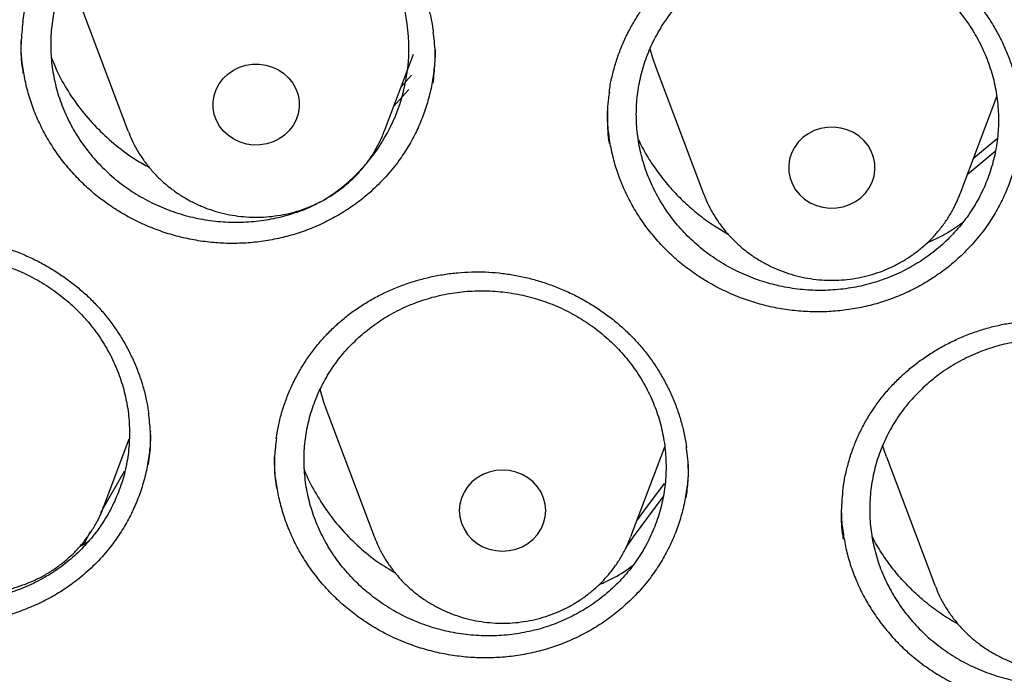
# Model space of a CAD drawing. Header units: millimetres. Extents: x 8 to 1233, y 12 to 1462.
# Tile 37 of 127: x 430 to 439, y 1288 to 1294. Entities that reach past the tile are written whole.
import ezdxf

# ---------------------------------------------------------------- set-up
doc = ezdxf.new("R2010")
doc.units = ezdxf.units.MM

msp = doc.modelspace()

# ---------------------------------------------------------------- linework, layer by layer
at = {"color": 7, "linetype": 'Continuous', "lineweight": 30}
for p, q in [((430.7477, 1294.3702), (431.1947, 1293.1819)), ((433.5709, 1293.1819), (433.8381, 1293.8923)), ((436.0778, 1293.7861), (436.5248, 1292.5978)), ((433.7234, 1293.5873), (433.8202, 1293.6969)), ((433.795, 1293.5647), (433.6548, 1293.405)), ((438.901, 1292.5978), (439.2401, 1293.4993)), ((439.2241, 1292.9893), (438.9672, 1292.7738)), ((436.5248, 1292.5978), (436.527, 1292.5921)), ((433.0282, 1290.6085), (433.4753, 1289.4203)), ((431.403, 1290.4001), (431.4029, 1290.3937)), ((430.9714, 1289.6989), (431.2077, 1290.327)), ((435.8514, 1289.4203), (436.1649, 1290.2534)), ((438.2197, 1290.1588), (438.6668, 1288.9706)), ((437.8014, 1289.701), (437.8012, 1289.678)), ((430.7886, 1289.3572), (430.8482, 1289.4678)), ((433.4753, 1289.4203), (433.4796, 1289.4091)), ((438.6693, 1288.964), (438.6668, 1288.9706))]:
    msp.add_line(p, q, dxfattribs=at)
at = {"color": 7, "linetype": 'Continuous', "lineweight": 30, "flags": 128}
for points in [[(436.0285, 1293.9411), (436.0559, 1293.848), (436.0778, 1293.7861)], [(432.0764, 1293.6646), (432.1204, 1293.7067), (432.1708, 1293.7417), (432.2265, 1293.7689), (432.286, 1293.7876), (432.3479, 1293.7973), (432.4107, 1293.7978), (432.4728, 1293.7891), (432.5326, 1293.7714), (432.5888, 1293.7451), (432.6399, 1293.7109), (432.6847, 1293.6696), (432.722, 1293.6223), (432.751, 1293.5701), (432.7709, 1293.5142), (432.7813, 1293.4561), (432.7818, 1293.3972), (432.7725, 1293.339), (432.7537, 1293.2828), (432.7256, 1293.2301), (432.6892, 1293.1822), (432.6452, 1293.1402), (432.5947, 1293.1052), (432.5391, 1293.078), (432.4795, 1293.0593), (432.4176, 1293.0496), (432.3549, 1293.0491), (432.2928, 1293.0578), (432.2329, 1293.0755), (432.1768, 1293.1017), (432.1257, 1293.1359), (432.0809, 1293.1772), (432.0436, 1293.2246), (432.0146, 1293.2768), (431.9947, 1293.3326), (431.9843, 1293.3907), (431.9838, 1293.4496), (431.993, 1293.5078), (432.0119, 1293.564), (432.0399, 1293.6167), (432.0764, 1293.6646)], [(437.9805, 1292.5604), (438.0237, 1292.6031), (438.0593, 1292.6517), (438.0863, 1292.7048), (438.1041, 1292.7613), (438.1123, 1292.8197), (438.1107, 1292.8785), (438.0993, 1292.9364), (438.0783, 1292.992), (438.0484, 1293.0437), (438.0101, 1293.0904), (437.9646, 1293.131), (437.9129, 1293.1643), (437.8562, 1293.1897), (437.7961, 1293.2064), (437.7338, 1293.2141), (437.6711, 1293.2125), (437.6094, 1293.2018), (437.5502, 1293.1821), (437.495, 1293.154), (437.4452, 1293.1182), (437.402, 1293.0755), (437.3665, 1293.027), (437.3395, 1292.9738), (437.3216, 1292.9173), (437.3134, 1292.859), (437.3151, 1292.8001), (437.3265, 1292.7422), (437.3475, 1292.6867), (437.3774, 1292.6349), (437.4156, 1292.5882), (437.4612, 1292.5477), (437.5129, 1292.5143), (437.5695, 1292.489), (437.6297, 1292.4722), (437.692, 1292.4645), (437.7547, 1292.4661), (437.8164, 1292.4768), (437.8756, 1292.4965), (437.9307, 1292.5246), (437.9805, 1292.5604)], [(439.0246, 1292.9264), (439.0428, 1292.9418), (439.2426, 1293.1083)], [(432.9733, 1290.7862), (433.0064, 1290.6705), (433.0282, 1290.6085)], [(438.2197, 1290.1588), (438.1979, 1290.2208), (438.1832, 1290.2681)], [(430.9449, 1289.6443), (431.1497, 1290.006), (431.162, 1290.0271)], [(434.987, 1289.4412), (435.0198, 1289.4914), (435.0438, 1289.5458), (435.0584, 1289.6031), (435.0634, 1289.6618), (435.0584, 1289.7205), (435.0438, 1289.7778), (435.0198, 1289.8322), (434.987, 1289.8824), (434.9462, 1289.9271), (434.8985, 1289.9654), (434.845, 1289.9962), (434.787, 1290.0187), (434.7259, 1290.0324), (434.6634, 1290.0371), (434.6008, 1290.0324), (434.5398, 1290.0187), (434.4818, 1289.9962), (434.4282, 1289.9654), (434.3805, 1289.9271), (434.3398, 1289.8824), (434.307, 1289.8322), (434.2829, 1289.7778), (434.2683, 1289.7205), (434.2634, 1289.6618), (434.2683, 1289.6031), (434.2829, 1289.5458), (434.307, 1289.4914), (434.3398, 1289.4412), (434.3805, 1289.3964), (434.4282, 1289.3582), (434.4818, 1289.3274), (434.5398, 1289.3049), (434.6008, 1289.2911), (434.6634, 1289.2865), (434.7259, 1289.2911), (434.787, 1289.3049), (434.845, 1289.3274), (434.8985, 1289.3582), (434.9462, 1289.3964), (434.987, 1289.4412)], [(435.9065, 1289.5668), (435.9719, 1289.6566), (436.1634, 1289.9133)], [(436.147, 1289.7879), (435.8746, 1289.4187), (435.8046, 1289.3206)]]:
    msp.add_lwpolyline(points, dxfattribs=at)
at = {"color": 7, "linetype": 'Continuous', "lineweight": 30}
msp.add_arc((432.1466, 1293.9465), 1.6496, 301.32438, 134.6589, dxfattribs=at)
for points, knots in [([(419.8279, 1282.1751), (419.8463, 1282.3054), (419.8881, 1282.6005), (419.9633, 1283.0592), (420.0517, 1283.5511), (420.1489, 1284.0416), (420.2545, 1284.5305), (420.3686, 1285.0178), (420.4911, 1285.5033), (420.622, 1285.9868), (420.7613, 1286.4683), (420.9089, 1286.9476), (421.0647, 1287.4246), (421.2288, 1287.8991), (421.4011, 1288.3711), (421.5816, 1288.8404), (421.7701, 1289.3069), (421.9667, 1289.7704), (422.1713, 1290.2309), (422.3839, 1290.6882), (422.6043, 1291.1423), (422.8326, 1291.5929), (423.0686, 1292.0399), (423.3124, 1292.4833), (423.5638, 1292.9229), (423.8228, 1293.3587), (424.0893, 1293.7904), (424.3632, 1294.2181), (424.6445, 1294.6414), (424.9331, 1295.0605), (425.2289, 1295.4751), (425.5319, 1295.8851), (425.8419, 1296.2905), (426.1589, 1296.6911), (426.4828, 1297.0868), (426.8135, 1297.4775), (427.1509, 1297.8632), (427.495, 1298.2436), (427.8456, 1298.6188), (428.2026, 1298.9885), (428.566, 1299.3528), (428.9357, 1299.7115), (429.3115, 1300.0645), (429.6934, 1300.4118), (430.0812, 1300.7531), (430.4749, 1301.0886), (430.8744, 1301.4179), (431.2795, 1301.7412), (431.6902, 1302.0583), (432.1062, 1302.369), (432.5277, 1302.6734), (432.9543, 1302.9713), (433.386, 1303.2627), (433.8227, 1303.5474), (434.2643, 1303.8255), (434.7107, 1304.0968), (435.1617, 1304.3613), (435.6172, 1304.6188), (436.0771, 1304.8694), (436.5413, 1305.113), (437.0096, 1305.3495), (437.482, 1305.5787), (437.9583, 1305.8008), (438.4383, 1306.0156), (438.922, 1306.2231), (439.4093, 1306.4231), (439.8999, 1306.6157), (440.3938, 1306.8008), (440.8909, 1306.9784), (441.391, 1307.1483), (441.8939, 1307.3107), (442.3996, 1307.4653), (442.9079, 1307.6122), (443.4186, 1307.7514), (443.9318, 1307.8828), (444.4471, 1308.0063), (444.9645, 1308.122), (445.4838, 1308.2297), (446.0049, 1308.3296), (446.5277, 1308.4215), (447.052, 1308.5054), (447.5777, 1308.5813), (448.1046, 1308.6493), (448.6327, 1308.7091), (449.1617, 1308.761), (449.6915, 1308.8047), (450.222, 1308.8404), (450.7531, 1308.868), (451.2846, 1308.8875), (451.8163, 1308.8989), (452.3482, 1308.9023), (452.8801, 1308.8975), (453.4118, 1308.8846), (453.9432, 1308.8636), (454.4742, 1308.8345), (455.0046, 1308.7974), (455.5343, 1308.7522), (456.0631, 1308.6989), (456.5909, 1308.6375), (457.1177, 1308.5682), (457.6431, 1308.4908), (458.1671, 1308.4054), (458.6896, 1308.3121), (459.2104, 1308.2108), (459.7294, 1308.1016), (460.2464, 1307.9845), (460.7614, 1307.8595), (461.274, 1307.7267), (461.7844, 1307.5862), (462.2922, 1307.4378), (462.7974, 1307.2818), (463.2998, 1307.1181), (463.7993, 1306.9467), (464.2958, 1306.7678), (464.7891, 1306.5813), (465.2792, 1306.3874), (465.7658, 1306.186), (466.2488, 1305.9772), (466.7282, 1305.7611), (467.2038, 1305.5377), (467.6754, 1305.3071), (468.143, 1305.0694), (468.6064, 1304.8246), (469.0655, 1304.5727), (469.5202, 1304.3139), (469.9703, 1304.0482), (470.4158, 1303.7756), (470.8565, 1303.4964), (471.2924, 1303.2104), (471.7232, 1302.9179), (472.1488, 1302.6188), (472.5693, 1302.3133), (472.9844, 1302.0014), (473.394, 1301.6832), (473.7981, 1301.3588), (474.1965, 1301.0284), (474.5892, 1300.6919), (474.9759, 1300.3494), (475.3567, 1300.0011), (475.7314, 1299.6471), (476.1, 1299.2874), (476.4622, 1298.9222), (476.8181, 1298.5514), (477.1675, 1298.1753), (477.5103, 1297.7939), (477.8465, 1297.4074), (478.176, 1297.0158), (478.4987, 1296.6192), (478.8144, 1296.2177), (479.1231, 1295.8115), (479.4248, 1295.4007), (479.7193, 1294.9853), (480.0066, 1294.5654), (480.2866, 1294.1413), (480.5591, 1293.7129), (480.8243, 1293.2805), (481.0819, 1292.844), (481.3319, 1292.4037), (481.5743, 1291.9597), (481.8089, 1291.512), (482.0358, 1291.0608), (482.2548, 1290.6062), (482.4659, 1290.1483), (482.6691, 1289.6872), (482.8643, 1289.2232), (483.0513, 1288.7562), (483.2303, 1288.2864), (483.4011, 1287.814), (483.5638, 1287.339), (483.7181, 1286.8616), (483.8642, 1286.3819), (484.002, 1285.9001), (484.1314, 1285.4162), (484.2524, 1284.9304), (484.3649, 1284.4428), (484.469, 1283.9536), (484.5646, 1283.4628), (484.6519, 1282.9707), (484.7299, 1282.4772), (484.7852, 1282.097), (484.8116, 1281.881), (484.8178, 1281.8302)], [0, 0, 0, 0, 0.004439, 0.010056, 0.015673, 0.021289, 0.026906, 0.032523, 0.038139, 0.043756, 0.049373, 0.054989, 0.060606, 0.066222, 0.071838, 0.077455, 0.083071, 0.088687, 0.094304, 0.09992, 0.105536, 0.111152, 0.116768, 0.122384, 0.128, 0.133616, 0.139232, 0.144847, 0.150463, 0.156079, 0.161694, 0.16731, 0.172925, 0.178541, 0.184156, 0.189772, 0.195387, 0.201002, 0.206617, 0.212232, 0.217847, 0.223462, 0.229077, 0.234692, 0.240307, 0.245922, 0.251536, 0.257151, 0.262766, 0.26838, 0.273995, 0.279609, 0.285224, 0.290838, 0.296453, 0.302067, 0.307681, 0.313296, 0.31891, 0.324524, 0.330138, 0.335752, 0.341366, 0.346981, 0.352595, 0.358209, 0.363823, 0.369436, 0.37505, 0.380664, 0.386278, 0.391892, 0.397506, 0.40312, 0.408734, 0.414347, 0.419961, 0.425575, 0.431189, 0.436802, 0.442416, 0.44803, 0.453643, 0.459257, 0.464871, 0.470484, 0.476098, 0.481712, 0.487325, 0.492939, 0.498553, 0.504166, 0.50978, 0.515393, 0.521007, 0.526621, 0.532234, 0.537848, 0.543462, 0.549075, 0.554689, 0.560303, 0.565916, 0.57153, 0.577144, 0.582757, 0.588371, 0.593985, 0.599599, 0.605212, 0.610826, 0.61644, 0.622054, 0.627668, 0.633282, 0.638895, 0.644509, 0.650123, 0.655737, 0.661351, 0.666965, 0.672579, 0.678193, 0.683808, 0.689422, 0.695036, 0.70065, 0.706264, 0.711879, 0.717493, 0.723107, 0.728722, 0.734336, 0.739951, 0.745565, 0.75118, 0.756794, 0.762409, 0.768024, 0.773639, 0.779253, 0.784868, 0.790483, 0.796098, 0.801713, 0.807328, 0.812943, 0.818559, 0.824174, 0.829789, 0.835405, 0.84102, 0.846636, 0.852251, 0.857867, 0.863482, 0.869098, 0.874714, 0.88033, 0.885945, 0.891561, 0.897177, 0.902793, 0.90841, 0.914026, 0.919642, 0.925258, 0.930874, 0.936491, 0.942107, 0.947724, 0.95334, 0.958956, 0.964573, 0.97019, 0.975806, 0.981423, 0.98704, 0.992656, 0.998273, 1, 1, 1, 1]), ([(430.796, 1295.2579), (430.8113, 1295.2712), (430.8572, 1295.3112), (430.9381, 1295.3735), (431.0406, 1295.4423), (431.1486, 1295.5047), (431.2615, 1295.5604), (431.3788, 1295.609), (431.4997, 1295.6502), (431.6236, 1295.6837), (431.7496, 1295.7091), (431.8768, 1295.7264), (432.0044, 1295.7354), (432.1316, 1295.7361), (432.2579, 1295.7284), (432.3833, 1295.7126), (432.508, 1295.6887), (432.6322, 1295.6567), (432.7552, 1295.6167), (432.8762, 1295.5688), (432.9941, 1295.5134), (433.1081, 1295.4508), (433.2173, 1295.3815), (433.3209, 1295.306), (433.4181, 1295.2249), (433.5085, 1295.1387), (433.5923, 1295.0472), (433.6698, 1294.9504), (433.7412, 1294.8482), (433.8059, 1294.7409), (433.8635, 1294.6294), (433.9136, 1294.5141), (433.9558, 1294.3959), (433.9893, 1294.2756), (434.0115, 1294.1745), (434.0192, 1294.1134), (434.0218, 1294.0933)], [0, 0, 0, 0, 0.014878, 0.044673, 0.074618, 0.104778, 0.135125, 0.165617, 0.196202, 0.226818, 0.257379, 0.287824, 0.318096, 0.348149, 0.37794, 0.407547, 0.437399, 0.467595, 0.49807, 0.528743, 0.559524, 0.590305, 0.620965, 0.651415, 0.681582, 0.711409, 0.740967, 0.770828, 0.800967, 0.831358, 0.861946, 0.892667, 0.923454, 0.954226, 0.98491, 1, 1, 1, 1]), ([(430.2217, 1294.1852), (430.2257, 1294.2135), (430.2355, 1294.282), (430.2607, 1294.3892), (430.296, 1294.5065), (430.3399, 1294.6218), (430.3919, 1294.7342), (430.4517, 1294.843), (430.519, 1294.9474), (430.5933, 1295.0467), (430.6741, 1295.1403), (430.7428, 1295.2098), (430.7847, 1295.2477), (430.796, 1295.2579)], [0, 0, 0, 0, 0.069461, 0.167946, 0.267154, 0.366891, 0.466939, 0.567057, 0.666959, 0.766447, 0.865358, 0.96358, 1, 1, 1, 1]), ([(430.9872, 1295.1198), (430.9436, 1295.0773), (430.8563, 1294.9919), (430.7458, 1294.8469), (430.6519, 1294.6917), (430.5777, 1294.5265), (430.5231, 1294.3542), (430.489, 1294.1767), (430.4764, 1293.9962), (430.4848, 1293.815), (430.5141, 1293.6354), (430.5646, 1293.4598), (430.6351, 1293.2902), (430.7246, 1293.1286), (430.8326, 1292.9776), (430.9573, 1292.8387), (431.0969, 1292.7135), (431.2504, 1292.6042), (431.4152, 1292.5117), (431.5893, 1292.437), (431.7708, 1292.3818), (431.9571, 1292.3462), (432.146, 1292.3304), (432.3351, 1292.3357), (432.522, 1292.3608), (432.7039, 1292.4064), (432.8585, 1292.4614), (432.9477, 1292.5082), (432.9822, 1292.5263)], [0, 0, 0, 0, 0.0389427, 0.0780095, 0.1169522, 0.1558945, 0.194961, 0.2339034, 0.2728547, 0.3119301, 0.3508814, 0.3898537, 0.4289501, 0.4679224, 0.5069173, 0.5460364, 0.5850313, 0.6240405, 0.6631741, 0.7021832, 0.7411922, 0.7803257, 0.8193346, 0.8583289, 0.8974477, 0.9364419, 0.9754134, 1, 1, 1, 1]), ([(436.1757, 1294.5636), (436.1904, 1294.5775), (436.2347, 1294.6193), (436.3132, 1294.6849), (436.4129, 1294.7578), (436.5183, 1294.8246), (436.629, 1294.8848), (436.7443, 1294.9382), (436.8635, 1294.9843), (436.986, 1295.0228), (437.1108, 1295.0533), (437.2372, 1295.0758), (437.3643, 1295.0899), (437.4913, 1295.0958), (437.6178, 1295.0933), (437.7436, 1295.0825), (437.869, 1295.0637), (437.9943, 1295.0368), (438.1187, 1295.0018), (438.2413, 1294.9589), (438.3612, 1294.9084), (438.4774, 1294.8504), (438.5891, 1294.7856), (438.6953, 1294.7144), (438.7954, 1294.6374), (438.889, 1294.5549), (438.9761, 1294.4669), (439.0572, 1294.3733), (439.1323, 1294.274), (439.201, 1294.1695), (439.2627, 1294.0603), (439.317, 1293.9472), (439.3636, 1293.8308), (439.4017, 1293.712), (439.432, 1293.5918), (439.4449, 1293.5107), (439.4514, 1293.4704)], [0, 0, 0, 0, 0.01466, 0.044012, 0.073511, 0.103222, 0.133115, 0.16315, 0.193274, 0.223427, 0.253524, 0.283505, 0.313313, 0.342906, 0.372239, 0.401393, 0.43079, 0.460526, 0.490537, 0.520743, 0.551054, 0.581365, 0.611556, 0.64154, 0.671244, 0.700613, 0.729722, 0.759147, 0.78884, 0.818782, 0.848918, 0.879186, 0.90952, 0.93984, 0.970075, 1, 1, 1, 1]), ([(436.3802, 1294.4461), (436.3378, 1294.4024), (436.2529, 1294.3148), (436.1464, 1294.1671), (436.0565, 1294.0096), (435.9867, 1293.8428), (435.9366, 1293.6694), (435.9071, 1293.4915), (435.8991, 1293.3111), (435.9121, 1293.1307), (435.9459, 1292.9525), (436.0008, 1292.7787), (436.0754, 1292.6116), (436.1688, 1292.4532), (436.2805, 1292.3057), (436.4083, 1292.1707), (436.5509, 1292.0499), (436.7067, 1291.9454), (436.8735, 1291.8578), (437.049, 1291.7884), (437.2315, 1291.7386), (437.4183, 1291.7084), (437.6071, 1291.6982), (437.7955, 1291.7088), (437.9811, 1291.7393), (438.1618, 1291.7894), (438.3349, 1291.8591), (438.4985, 1291.9469), (438.6506, 1292.0516), (438.7889, 1292.1726), (438.9121, 1292.3076), (439.0186, 1292.4552), (439.1065, 1292.6137), (439.1754, 1292.7808), (439.2244, 1292.9545), (439.2521, 1293.1328), (439.259, 1293.3132), (439.2449, 1293.4935), (439.2093, 1293.6715), (439.1533, 1293.8449), (439.0777, 1294.0116), (438.9827, 1294.1692), (438.8701, 1294.3161), (438.7414, 1294.4503), (438.5977, 1294.5698), (438.4412, 1294.6735), (438.274, 1294.7601), (438.0977, 1294.8279), (437.915, 1294.8767), (437.728, 1294.9058), (437.5392, 1294.9143), (437.3509, 1294.9026), (437.1654, 1294.871), (436.9853, 1294.8192), (436.8126, 1294.7486), (436.6532, 1294.6615), (436.5074, 1294.5612), (436.4226, 1294.4845), (436.3802, 1294.4461)], [0, 0, 0, 0, 0.017868, 0.035793, 0.053661, 0.071529, 0.089453, 0.107321, 0.125194, 0.143124, 0.160998, 0.178879, 0.196818, 0.2147, 0.232589, 0.250536, 0.268425, 0.286317, 0.304266, 0.322159, 0.340048, 0.357994, 0.375884, 0.393765, 0.411704, 0.429586, 0.447459, 0.465389, 0.483262, 0.501129, 0.519053, 0.53692, 0.554786, 0.572709, 0.590575, 0.608446, 0.626373, 0.644244, 0.662123, 0.680059, 0.697938, 0.715826, 0.73377, 0.751657, 0.769549, 0.787498, 0.80539, 0.823281, 0.841229, 0.85912, 0.877004, 0.894946, 0.91283, 0.930706, 0.948639, 0.966514, 0.983257, 1, 1, 1, 1]), ([(435.6514, 1293.5349), (435.6524, 1293.5434), (435.658, 1293.5923), (435.6765, 1293.6806), (435.7073, 1293.7992), (435.7473, 1293.9161), (435.7953, 1294.0303), (435.8513, 1294.1413), (435.9149, 1294.2481), (435.9856, 1294.3501), (436.0632, 1294.4466), (436.1278, 1294.5168), (436.1665, 1294.5546), (436.1757, 1294.5636)], [0, 0, 0, 0, 0.022086, 0.126291, 0.231244, 0.33674, 0.442548, 0.548409, 0.654027, 0.759194, 0.863743, 0.967559, 1, 1, 1, 1]), ([(430.2215, 1294.188), (430.2148, 1294.1238), (430.201, 1293.9908), (430.2041, 1293.8321), (430.2192, 1293.7399), (430.223, 1293.7162)], [0, 0, 0, 0, 0.410309, 0.848897, 1, 1, 1, 1]), ([(434.0211, 1293.622), (434.028, 1293.6828), (434.0425, 1293.812), (434.0399, 1293.9713), (434.0246, 1294.0677), (434.0202, 1294.0957)], [0, 0, 0, 0, 0.386911, 0.822081, 1, 1, 1, 1]), ([(433.4429, 1292.6161), (433.4035, 1292.5828), (433.3249, 1292.5162), (433.195, 1292.428), (433.057, 1292.3493), (432.9119, 1292.2822), (432.7625, 1292.2278), (432.6084, 1292.1856), (432.4493, 1292.1558), (432.288, 1292.139), (432.1271, 1292.1355), (431.9662, 1292.1447), (431.805, 1292.1673), (431.646, 1292.2027), (431.4921, 1292.2504), (431.3425, 1292.31), (431.1971, 1292.3821), (431.0582, 1292.4657), (430.928, 1292.5593), (430.806, 1292.6629), (430.6923, 1292.7769), (430.5889, 1292.8995), (430.4974, 1293.0286), (430.4173, 1293.1643), (430.3486, 1293.3071), (430.2927, 1293.4548), (430.2503, 1293.6047), (430.2215, 1293.7573), (430.206, 1293.8945), (430.2061, 1293.9811), (430.2062, 1294.0151)], [0, 0, 0, 0, 0.035564, 0.071128, 0.107717, 0.144305, 0.179988, 0.215671, 0.252397, 0.289122, 0.324757, 0.360392, 0.397066, 0.433738, 0.469341, 0.504944, 0.541575, 0.578208, 0.613925, 0.649643, 0.686399, 0.723156, 0.758854, 0.794551, 0.831286, 0.868022, 0.903717, 0.939412, 0.976147, 1, 1, 1, 1]), ([(430.4863, 1293.8577), (430.5022, 1293.8172), (430.545, 1293.7084), (430.6402, 1293.5415), (430.7687, 1293.3594), (430.9177, 1293.1918), (431.0848, 1293.0415), (431.2429, 1292.9244), (431.3494, 1292.8662), (431.3899, 1292.844)], [0, 0, 0, 0, 0.095361, 0.256511, 0.417555, 0.579112, 0.740155, 0.901113, 1, 1, 1, 1]), ([(434.0383, 1293.9352), (434.0385, 1293.9303), (434.0406, 1293.8744), (434.0322, 1293.7662), (434.0115, 1293.612), (433.9758, 1293.4605), (433.9276, 1293.3142), (433.8668, 1293.1727), (433.793, 1293.0354), (433.6996, 1292.8939), (433.5852, 1292.7511), (433.4905, 1292.6612), (433.4429, 1292.6161)], [0, 0, 0, 0, 0.0099265, 0.1126308, 0.2183265, 0.3240219, 0.4265348, 0.5290486, 0.6345411, 0.7400335, 0.8692955, 1, 1, 1, 1]), ([(435.6528, 1293.5375), (435.6496, 1293.5193), (435.6344, 1293.4335), (435.6338, 1293.2766), (435.637, 1293.136), (435.6505, 1293.0658), (435.6509, 1293.0638)], [0, 0, 0, 0, 0.116385, 0.551013, 0.987043, 1, 1, 1, 1]), ([(438.9233, 1292.0359), (438.8853, 1292.001), (438.8093, 1291.9311), (438.6828, 1291.8375), (438.5478, 1291.753), (438.4054, 1291.68), (438.2582, 1291.6195), (438.1059, 1291.5711), (437.9482, 1291.5348), (437.7878, 1291.5115), (437.6273, 1291.5013), (437.4664, 1291.5041), (437.3045, 1291.5199), (437.1445, 1291.5488), (436.989, 1291.5901), (436.8375, 1291.6435), (436.6896, 1291.7095), (436.5478, 1291.7873), (436.4142, 1291.8753), (436.2885, 1291.9737), (436.1706, 1292.0828), (436.0626, 1292.2009), (435.9664, 1292.3259), (435.8811, 1292.458), (435.8071, 1292.5977), (435.7455, 1292.7428), (435.6975, 1292.8907), (435.662, 1293.0417), (435.6412, 1293.1963), (435.6325, 1293.3054), (435.6347, 1293.3619), (435.6349, 1293.3661)], [0, 0, 0, 0, 0.035083, 0.070168, 0.106266, 0.142365, 0.177494, 0.212624, 0.248781, 0.284937, 0.320007, 0.355076, 0.391168, 0.427259, 0.462285, 0.49731, 0.533348, 0.569387, 0.604523, 0.639658, 0.675816, 0.711974, 0.747098, 0.782221, 0.818366, 0.85451, 0.889645, 0.924781, 0.960938, 0.997095, 1, 1, 1, 1]), ([(439.4661, 1293.3079), (439.4662, 1293.2751), (439.4664, 1293.1899), (439.451, 1293.0532), (439.422, 1292.9004), (439.3794, 1292.7524), (439.3243, 1292.6085), (439.2559, 1292.4683), (439.1683, 1292.3234), (439.0598, 1292.1763), (438.969, 1292.0829), (438.9233, 1292.0359)], [0, 0, 0, 0, 0.069436, 0.180334, 0.291231, 0.398824, 0.506419, 0.617139, 0.727859, 0.863178, 1, 1, 1, 1]), ([(431.1966, 1293.1784), (431.2074, 1293.1511), (431.2307, 1293.0925), (431.276, 1293.0067), (431.3301, 1292.9208), (431.3916, 1292.8395), (431.4598, 1292.7634), (431.5344, 1292.6929), (431.6148, 1292.6285), (431.7005, 1292.5708), (431.791, 1292.52), (431.8856, 1292.4765), (431.9837, 1292.4408), (432.0846, 1292.4129), (432.1876, 1292.3932), (432.2921, 1292.3817), (432.3973, 1292.3787), (432.5025, 1292.3841), (432.6069, 1292.3979), (432.7098, 1292.42), (432.8105, 1292.4503), (432.9082, 1292.4885), (433.0023, 1292.5345), (433.0921, 1292.5879), (433.177, 1292.6483), (433.2563, 1292.7153), (433.3295, 1292.7884), (433.3961, 1292.8671), (433.4557, 1292.9508), (433.5074, 1293.039), (433.5459, 1293.1166), (433.5638, 1293.1657), (433.5701, 1293.183)], [0, 0, 0, 0, 0.029209, 0.062753, 0.096339, 0.129978, 0.163675, 0.197435, 0.23126, 0.265151, 0.299106, 0.333122, 0.367195, 0.401319, 0.435489, 0.469698, 0.503938, 0.538202, 0.57248, 0.606763, 0.641042, 0.675308, 0.709551, 0.743762, 0.777933, 0.812054, 0.846118, 0.880119, 0.914053, 0.947916, 0.981709, 1, 1, 1, 1]), ([(435.9215, 1293.0997), (435.9334, 1293.0745), (435.9682, 1293.0006), (436.0401, 1292.8827), (436.1361, 1292.7472), (436.2442, 1292.6201), (436.3614, 1292.5031), (436.4884, 1292.396), (436.6169, 1292.3027), (436.707, 1292.2509), (436.7479, 1292.2273)], [0, 0, 0, 0, 0.069247, 0.203314, 0.34128, 0.479245, 0.613255, 0.747265, 0.885169, 1, 1, 1, 1]), ([(436.528, 1292.5921), (436.5316, 1292.5819), (436.5465, 1292.5399), (436.5808, 1292.4693), (436.6307, 1292.3811), (436.6886, 1292.2974), (436.7533, 1292.2185), (436.8246, 1292.145), (436.902, 1292.0774), (436.985, 1292.0161), (437.0731, 1291.9616), (437.1656, 1291.9143), (437.2619, 1291.8744), (437.3614, 1291.8424), (437.4635, 1291.8184), (437.5673, 1291.8026), (437.6722, 1291.7951), (437.7775, 1291.7961), (437.8824, 1291.8055), (437.9862, 1291.8232), (438.0881, 1291.8492), (438.1875, 1291.8834), (438.2836, 1291.9253), (438.3756, 1291.975), (438.4642, 1292.0318), (438.5189, 1292.0758), (438.5465, 1292.098)], [0, 0, 0, 0, 0.013646, 0.055859, 0.098119, 0.140439, 0.182829, 0.225296, 0.267843, 0.310473, 0.353185, 0.395977, 0.438843, 0.481777, 0.524773, 0.567822, 0.610916, 0.654044, 0.697198, 0.740363, 0.783529, 0.826685, 0.869818, 0.912918, 0.955972, 1, 1, 1, 1]), ([(438.5465, 1292.098), (438.5639, 1292.1132), (438.6073, 1292.151), (438.6712, 1292.2172), (438.7366, 1292.2966), (438.795, 1292.3811), (438.8454, 1292.4701), (438.8809, 1292.5436), (438.8966, 1292.5883), (438.9011, 1292.6011)], [0, 0, 0, 0, 0.110761, 0.276083, 0.441234, 0.606054, 0.770531, 0.934668, 1, 1, 1, 1]), ([(438.5964, 1292.1425), (438.6312, 1292.1585), (438.7156, 1292.197), (438.8258, 1292.261), (438.8978, 1292.3126), (438.926, 1292.3328)], [0, 0, 0, 0, 0.300185, 0.726429, 1, 1, 1, 1]), ([(428.2255, 1291.7806), (428.2414, 1291.7932), (428.2891, 1291.8308), (428.3729, 1291.8889), (428.4785, 1291.9525), (428.5892, 1292.0096), (428.7047, 1292.0597), (428.8242, 1292.1027), (428.947, 1292.1381), (429.0724, 1292.1656), (429.1994, 1292.1851), (429.3274, 1292.1965), (429.4554, 1292.1996), (429.5827, 1292.1944), (429.7086, 1292.1811), (429.8331, 1292.1596), (429.9567, 1292.1302), (430.0793, 1292.0928), (430.2004, 1292.0474), (430.3191, 1291.9944), (430.4344, 1291.9339), (430.5455, 1291.8666), (430.6515, 1291.7928), (430.7515, 1291.7131), (430.8449, 1291.6281), (430.9313, 1291.5384), (431.0108, 1291.4437), (431.0838, 1291.3441), (431.1504, 1291.2393), (431.2102, 1291.1299), (431.2626, 1291.0165), (431.3074, 1290.8998), (431.3439, 1290.7805), (431.3711, 1290.6671), (431.3821, 1290.5932), (431.387, 1290.5602)], [0, 0, 0, 0, 0.0152038, 0.0456356, 0.0762204, 0.1070243, 0.1380188, 0.1691618, 0.2004, 0.2316721, 0.2628905, 0.2939911, 0.3249164, 0.3556202, 0.3860556, 0.4162926, 0.4467796, 0.4776184, 0.508742, 0.5400683, 0.5715035, 0.6029386, 0.6342497, 0.6653464, 0.6961529, 0.7266129, 0.7567954, 0.7872762, 0.8180468, 0.8490768, 0.8803103, 0.9116826, 0.9431239, 0.9745513, 1, 1, 1, 1]), ([(428.3874, 1291.6221), (428.3428, 1291.5809), (428.2535, 1291.4982), (428.1395, 1291.3567), (428.0418, 1291.2047), (427.9636, 1291.0422), (427.9049, 1290.8721), (427.8665, 1290.6963), (427.8495, 1290.517), (427.8535, 1290.3365), (427.8785, 1290.1571), (427.9247, 1289.981), (427.991, 1289.8105), (428.0765, 1289.6475), (428.1808, 1289.4944), (428.302, 1289.353), (428.4385, 1289.2248), (428.5892, 1289.1121), (428.7517, 1289.0158), (428.9239, 1288.937), (429.104, 1288.8774), (429.2894, 1288.837), (429.4778, 1288.8165), (429.667, 1288.8168), (429.8544, 1288.8371), (430.0377, 1288.8772), (430.2145, 1288.9373), (430.3827, 1289.0159), (430.5403, 1289.1121), (430.6847, 1289.2252), (430.8148, 1289.3532), (430.9288, 1289.4945), (431.0247, 1289.6477), (431.1019, 1289.8106), (431.1596, 1289.9811), (431.1962, 1290.1573), (431.212, 1290.3367), (431.2069, 1290.5172), (431.1801, 1290.6964), (431.1328, 1290.8722), (431.0655, 1291.0425), (430.9783, 1291.2047), (430.8731, 1291.3571), (430.7511, 1291.4979), (430.6132, 1291.6248), (430.4619, 1291.7367), (430.2989, 1291.8322), (430.1259, 1291.9094), (429.9455, 1291.968), (429.7599, 1292.0073), (429.5712, 1292.026), (429.3822, 1292.0247), (429.1949, 1292.0033), (429.012, 1291.9615), (428.8356, 1291.9004), (428.6716, 1291.8223), (428.5206, 1291.7302), (428.4318, 1291.6581), (428.3874, 1291.6221)], [0, 0, 0, 0, 0.017863, 0.035784, 0.053647, 0.07151, 0.089431, 0.107294, 0.125158, 0.143079, 0.160943, 0.178814, 0.196742, 0.214614, 0.232495, 0.250434, 0.268316, 0.286206, 0.304154, 0.322045, 0.33994, 0.357893, 0.375787, 0.393679, 0.411629, 0.42952, 0.447404, 0.465344, 0.483227, 0.5011, 0.519029, 0.536902, 0.554767, 0.572688, 0.590553, 0.608416, 0.626336, 0.644199, 0.662068, 0.679993, 0.697861, 0.71574, 0.733675, 0.751553, 0.769442, 0.787387, 0.805276, 0.82317, 0.841122, 0.859016, 0.87691, 0.894861, 0.912754, 0.930641, 0.948584, 0.96647, 0.983235, 1, 1, 1, 1]), ([(433.162, 1291.4137), (433.1775, 1291.4268), (433.2239, 1291.466), (433.3058, 1291.527), (433.4092, 1291.5943), (433.5181, 1291.6551), (433.6319, 1291.7093), (433.7499, 1291.7563), (433.8715, 1291.7959), (433.9958, 1291.8278), (434.1222, 1291.8516), (434.2496, 1291.8673), (434.3774, 1291.8748), (434.5047, 1291.874), (434.6309, 1291.865), (434.756, 1291.8478), (434.8804, 1291.8226), (435.0041, 1291.7894), (435.1265, 1291.7482), (435.2468, 1291.6992), (435.3639, 1291.6427), (435.4769, 1291.5792), (435.5851, 1291.509), (435.6875, 1291.4327), (435.7835, 1291.351), (435.8725, 1291.2643), (435.9549, 1291.1723), (436.031, 1291.0752), (436.1008, 1290.9727), (436.1639, 1290.8653), (436.2198, 1290.7537), (436.2681, 1290.6385), (436.3086, 1290.5205), (436.34, 1290.4005), (436.3595, 1290.3078), (436.3655, 1290.2551), (436.3669, 1290.2431)], [0, 0, 0, 0, 0.014981, 0.044961, 0.075091, 0.105438, 0.135971, 0.166649, 0.19742, 0.228222, 0.25897, 0.2896, 0.320056, 0.350292, 0.380264, 0.410045, 0.440075, 0.470452, 0.501109, 0.531966, 0.562931, 0.593895, 0.624737, 0.655367, 0.685712, 0.715715, 0.745449, 0.775497, 0.805823, 0.836405, 0.867188, 0.898107, 0.929094, 0.960067, 0.990954, 1, 1, 1, 1]), ([(433.3474, 1291.2803), (433.3034, 1291.2385), (433.2152, 1291.1547), (433.103, 1291.0119), (433.0071, 1290.8588), (432.9308, 1290.6955), (432.8741, 1290.525), (432.8377, 1290.3491), (432.8227, 1290.17), (432.8287, 1289.99), (432.8556, 1289.8114), (432.9037, 1289.6364), (432.9718, 1289.4673), (433.059, 1289.306), (433.1648, 1289.155), (433.2874, 1289.0157), (433.4251, 1288.89), (433.5768, 1288.7799), (433.74, 1288.6863), (433.9127, 1288.6103), (434.0932, 1288.5536), (434.2786, 1288.5162), (434.4669, 1288.4986), (434.6557, 1288.5018), (434.8425, 1288.5249), (435.025, 1288.5676), (435.2008, 1288.6303), (435.3677, 1288.7112), (435.5239, 1288.8095), (435.6668, 1288.9244), (435.7952, 1289.054), (435.9074, 1289.1967), (436.0014, 1289.351), (436.0767, 1289.5145), (436.1324, 1289.6855), (436.167, 1289.8617), (436.1808, 1290.0409), (436.1737, 1290.2209), (436.145, 1290.3993), (436.0958, 1290.574), (436.0267, 1290.7428), (435.9379, 1290.9033), (435.8311, 1291.0537), (435.7078, 1291.1923), (435.5688, 1291.3168), (435.4165, 1291.426), (435.2527, 1291.5188), (435.0792, 1291.5931), (434.8984, 1291.6488), (434.7127, 1291.6852), (434.5243, 1291.701), (434.3356, 1291.6968), (434.149, 1291.6726), (433.9669, 1291.6281), (433.7916, 1291.5646), (433.6288, 1291.4842), (433.4791, 1291.3901), (433.3913, 1291.3169), (433.3474, 1291.2803)], [0, 0, 0, 0, 0.017866, 0.035789, 0.053655, 0.071521, 0.089443, 0.107309, 0.125177, 0.143103, 0.160971, 0.178846, 0.196778, 0.214654, 0.232538, 0.250479, 0.268363, 0.286254, 0.304201, 0.322092, 0.339984, 0.357933, 0.375825, 0.393713, 0.411657, 0.429545, 0.447424, 0.465361, 0.48324, 0.501111, 0.519039, 0.53691, 0.554777, 0.5727, 0.590566, 0.608432, 0.626356, 0.644223, 0.662096, 0.680025, 0.697898, 0.715779, 0.733718, 0.751599, 0.769488, 0.787434, 0.805324, 0.823216, 0.841165, 0.859057, 0.876947, 0.894893, 0.912783, 0.930665, 0.948604, 0.966487, 0.983243, 1, 1, 1, 1]), ([(432.5677, 1290.3277), (432.5738, 1290.3663), (432.5863, 1290.4448), (432.6157, 1290.5614), (432.6531, 1290.6776), (432.699, 1290.7916), (432.753, 1290.9026), (432.8148, 1291.0099), (432.8839, 1291.1128), (432.9599, 1291.2105), (433.0424, 1291.3024), (433.111, 1291.3691), (433.152, 1291.405), (433.162, 1291.4137)], [0, 0, 0, 0, 0.093375, 0.189859, 0.287041, 0.38473, 0.482713, 0.580749, 0.678563, 0.775961, 0.872785, 0.968925, 1, 1, 1, 1]), ([(438.107, 1290.6179), (438.1186, 1290.6343), (438.1533, 1290.6835), (438.2165, 1290.7624), (438.299, 1290.8526), (438.3884, 1290.9377), (438.4843, 1291.0175), (438.5861, 1291.0914), (438.6932, 1291.159), (438.8051, 1291.2196), (438.9209, 1291.2729), (439.04, 1291.3186), (439.1614, 1291.3563), (439.2845, 1291.3859), (439.4088, 1291.4072), (439.5341, 1291.4203), (439.6608, 1291.4254), (439.7888, 1291.4225), (439.9177, 1291.4116), (440.0465, 1291.3926), (440.1741, 1291.3656), (440.2997, 1291.3307), (440.4222, 1291.2882), (440.5407, 1291.2384), (440.6544, 1291.1817), (440.7628, 1291.1185), (440.866, 1291.0487), (440.9645, 1290.9723), (441.0584, 1290.8892), (441.1471, 1290.7998), (441.2299, 1290.7045), (441.3062, 1290.604), (441.3756, 1290.4988), (441.4376, 1290.3897), (441.4916, 1290.2773), (441.5373, 1290.1625), (441.5748, 1290.0457), (441.6026, 1289.9277), (441.6181, 1289.8482), (441.6219, 1289.808), (441.622, 1289.8076)], [0, 0, 0, 0, 0.013447, 0.040431, 0.067548, 0.094858, 0.122333, 0.149936, 0.177619, 0.205325, 0.23298, 0.260526, 0.287914, 0.315104, 0.342056, 0.36884, 0.395841, 0.423147, 0.450699, 0.478424, 0.506238, 0.534044, 0.561733, 0.589226, 0.616457, 0.643377, 0.670054, 0.697021, 0.724235, 0.751677, 0.779296, 0.807038, 0.834841, 0.862634, 0.890352, 0.917948, 0.945388, 0.972657, 0.99976, 1, 1, 1, 1]), ([(438.5599, 1290.8024), (438.606, 1290.8426), (438.6984, 1290.9231), (438.8539, 1291.0239), (439.0196, 1291.1086), (439.1948, 1291.1742), (439.3768, 1291.2209), (439.5634, 1291.248), (439.7523, 1291.2544), (439.9411, 1291.2408), (440.1275, 1291.2074), (440.3089, 1291.1539), (440.4833, 1291.0816), (440.6485, 1290.9914), (440.8019, 1290.8839), (440.9422, 1290.761), (441.0675, 1290.6241), (441.1757, 1290.4747), (441.266, 1290.315), (441.3372, 1290.147), (441.3879, 1289.9725), (441.418, 1289.794), (441.4271, 1289.6138), (441.4145, 1289.434), (441.381, 1289.257), (441.3271, 1289.0848), (441.2527, 1288.92), (441.1594, 1288.7644), (441.0485, 1288.6198), (440.9207, 1288.4886), (440.7783, 1288.3719), (440.6229, 1288.2711), (440.4562, 1288.1882), (440.2806, 1288.1235), (440.0983, 1288.0779), (439.9114, 1288.0525), (439.7225, 1288.0472), (439.5337, 1288.0618), (439.3477, 1288.0969), (439.1666, 1288.1515), (438.9926, 1288.2247), (438.8284, 1288.3165), (438.6756, 1288.4248), (438.5361, 1288.5485), (438.4121, 1288.6865), (438.3049, 1288.8365), (438.2156, 1288.9967), (438.146, 1289.1654), (438.0965, 1289.3401), (438.0675, 1289.5187), (438.0601, 1289.6991), (438.0739, 1289.8787), (438.1084, 1290.0556), (438.1642, 1290.2272), (438.2395, 1290.3916), (438.332, 1290.5432), (438.4382, 1290.6817), (438.5193, 1290.7622), (438.5599, 1290.8024)], [0, 0, 0, 0, 0.01787, 0.035796, 0.053666, 0.071535, 0.089461, 0.107331, 0.125204, 0.143134, 0.161007, 0.178887, 0.196824, 0.214704, 0.23259, 0.250534, 0.26842, 0.286309, 0.304256, 0.322145, 0.340033, 0.357979, 0.375866, 0.393749, 0.411689, 0.429571, 0.447447, 0.465379, 0.483254, 0.501124, 0.519051, 0.536921, 0.554789, 0.572715, 0.590583, 0.608454, 0.626383, 0.644254, 0.662132, 0.680067, 0.697944, 0.715829, 0.73377, 0.751655, 0.769544, 0.78749, 0.805379, 0.823268, 0.841214, 0.859103, 0.876988, 0.894929, 0.912814, 0.930691, 0.948626, 0.966504, 0.983252, 1, 1, 1, 1]), ([(437.8173, 1289.8625), (437.8186, 1289.8741), (437.8245, 1289.9265), (437.8436, 1290.0185), (437.8747, 1290.1378), (437.9147, 1290.2545), (437.9625, 1290.3678), (438.0182, 1290.4771), (438.0677, 1290.5599), (438.0988, 1290.6058), (438.107, 1290.6179)], [0, 0, 0, 0, 0.0429672, 0.1943889, 0.3459321, 0.4971789, 0.6478426, 0.7976911, 0.9465633, 1, 1, 1, 1]), ([(430.7427, 1289.0328), (430.7017, 1289.0016), (430.6198, 1288.9391), (430.4856, 1288.8577), (430.3437, 1288.786), (430.1953, 1288.7262), (430.0432, 1288.6793), (429.8871, 1288.6448), (429.7266, 1288.6229), (429.5645, 1288.614), (429.4034, 1288.6182), (429.243, 1288.6352), (429.0829, 1288.6654), (428.9257, 1288.7083), (428.7741, 1288.7632), (428.6275, 1288.8297), (428.4856, 1288.9085), (428.3508, 1288.9983), (428.2253, 1289.0977), (428.1084, 1289.2065), (428.0003, 1289.3254), (427.903, 1289.4523), (427.818, 1289.5851), (427.7446, 1289.7238), (427.683, 1289.869), (427.6345, 1290.0184), (427.5993, 1290.1695), (427.5788, 1290.3223), (427.57, 1290.4306), (427.5723, 1290.4877), (427.5725, 1290.4927)], [0, 0, 0, 0, 0.036327, 0.072655, 0.11003, 0.147405, 0.183832, 0.22026, 0.257751, 0.295243, 0.33163, 0.368017, 0.405465, 0.442911, 0.479261, 0.515611, 0.553012, 0.590413, 0.626866, 0.663319, 0.700833, 0.738348, 0.774763, 0.811179, 0.848654, 0.886129, 0.922529, 0.958928, 0.996388, 1, 1, 1, 1]), ([(431.3853, 1290.09), (431.3903, 1290.1222), (431.4059, 1290.222), (431.4076, 1290.3811), (431.3931, 1290.5062), (431.3865, 1290.5629)], [0, 0, 0, 0, 0.206596, 0.640181, 1, 1, 1, 1]), ([(431.4025, 1290.3674), (431.4024, 1290.3446), (431.4022, 1290.271), (431.3877, 1290.1461), (431.359, 1289.994), (431.316, 1289.8453), (431.2606, 1289.7024), (431.1929, 1289.5647), (431.1125, 1289.4319), (431.0123, 1289.2961), (430.8912, 1289.1599), (430.7924, 1289.0753), (430.7427, 1289.0328)], [0, 0, 0, 0, 0.044601, 0.143737, 0.24576, 0.347782, 0.446747, 0.545712, 0.647552, 0.749391, 0.874003, 1, 1, 1, 1]), ([(432.5696, 1290.3304), (432.5631, 1290.2757), (432.5486, 1290.1528), (432.5502, 1289.9969), (432.5652, 1289.8978), (432.5699, 1289.867)], [0, 0, 0, 0, 0.356235, 0.799803, 1, 1, 1, 1]), ([(436.3652, 1289.7802), (436.3716, 1289.8311), (436.3867, 1289.9498), (436.3854, 1290.1064), (436.3703, 1290.2101), (436.3651, 1290.2457)], [0, 0, 0, 0, 0.329867, 0.769775, 1, 1, 1, 1]), ([(435.7671, 1288.7572), (435.7272, 1288.7245), (435.6474, 1288.6591), (435.5159, 1288.573), (435.3763, 1288.4963), (435.23, 1288.4313), (435.0796, 1288.3792), (434.9248, 1288.3392), (434.7652, 1288.3117), (434.6036, 1288.2972), (434.4427, 1288.2958), (434.282, 1288.3072), (434.1212, 1288.3317), (433.9628, 1288.3691), (433.8097, 1288.4186), (433.6612, 1288.4799), (433.517, 1288.5535), (433.3795, 1288.6385), (433.2509, 1288.7333), (433.1307, 1288.8379), (433.0189, 1288.9527), (432.9176, 1289.076), (432.8284, 1289.2056), (432.7505, 1289.3415), (432.6843, 1289.4844), (432.6309, 1289.6319), (432.5909, 1289.7815), (432.5648, 1289.9335), (432.5519, 1290.0606), (432.5531, 1290.1371), (432.5535, 1290.1614)], [0, 0, 0, 0, 0.035878, 0.071757, 0.108674, 0.14559, 0.181517, 0.217445, 0.254423, 0.2914, 0.327277, 0.363154, 0.400077, 0.436999, 0.472832, 0.508665, 0.545535, 0.582405, 0.618342, 0.65428, 0.691263, 0.728246, 0.764157, 0.800068, 0.837023, 0.873978, 0.909886, 0.945795, 0.982748, 1, 1, 1, 1]), ([(432.8308, 1290.0331), (432.8308, 1290.0331), (432.8549, 1289.9649), (432.9242, 1289.8361), (433.039, 1289.65), (433.1778, 1289.4781), (433.335, 1289.3215), (433.4986, 1289.1877), (433.6158, 1289.1165), (433.6693, 1289.084)], [0, 0, 0, 0, 0.000154, 0.171274, 0.341854, 0.513093, 0.684877, 0.856115, 1, 1, 1, 1]), ([(436.3822, 1290.0885), (436.3826, 1290.074), (436.3843, 1290.0089), (436.3741, 1289.8919), (436.3506, 1289.7389), (436.3126, 1289.5888), (436.262, 1289.4441), (436.1989, 1289.3041), (436.1229, 1289.1686), (436.0274, 1289.0294), (435.9111, 1288.8893), (435.8153, 1288.8014), (435.7671, 1288.7572)], [0, 0, 0, 0, 0.028773, 0.129584, 0.23333, 0.337075, 0.437728, 0.538382, 0.641959, 0.745536, 0.872067, 1, 1, 1, 1]), ([(437.8153, 1289.867), (437.8088, 1289.7987), (437.7959, 1289.6624), (437.7999, 1289.5044), (437.8151, 1289.417), (437.8186, 1289.3974)], [0, 0, 0, 0, 0.437316, 0.87323, 1, 1, 1, 1]), ([(428.5973, 1289.6936), (428.6097, 1289.6633), (428.6348, 1289.6017), (428.6825, 1289.5133), (428.7375, 1289.4279), (428.7998, 1289.3472), (428.8688, 1289.2717), (428.944, 1289.202), (429.0251, 1289.1384), (429.1114, 1289.0814), (429.2024, 1289.0314), (429.2974, 1288.9889), (429.3959, 1288.954), (429.4971, 1288.9271), (429.6004, 1288.9084), (429.705, 1288.8979), (429.8102, 1288.8959), (429.9153, 1288.9022), (430.0196, 1288.917), (430.1223, 1288.9401), (430.2226, 1288.9713), (430.32, 1289.0105), (430.4136, 1289.0574), (430.5029, 1289.1116), (430.5871, 1289.1728), (430.6657, 1289.2406), (430.7382, 1289.3144), (430.804, 1289.3937), (430.8627, 1289.4779), (430.9135, 1289.5667), (430.9496, 1289.6409), (430.9658, 1289.6863), (430.9706, 1289.6998)], [0, 0, 0, 0, 0.032604, 0.066173, 0.099785, 0.133451, 0.167175, 0.200963, 0.234816, 0.268735, 0.302718, 0.336761, 0.370861, 0.405012, 0.439207, 0.47344, 0.507704, 0.541991, 0.576291, 0.610594, 0.644893, 0.679177, 0.713437, 0.747665, 0.781851, 0.815986, 0.850063, 0.884077, 0.918023, 0.951898, 0.985703, 1, 1, 1, 1]), ([(437.8009, 1289.6405), (437.8009, 1289.6391), (437.8005, 1289.5856), (437.8124, 1289.4816), (437.8372, 1289.3299), (437.8765, 1289.1807), (437.9289, 1289.0335), (437.9944, 1288.891), (438.0717, 1288.7553), (438.1603, 1288.6258), (438.2608, 1288.5026), (438.372, 1288.3877), (438.4919, 1288.2831), (438.6204, 1288.188), (438.7582, 1288.1027), (438.9028, 1288.0289), (439.0517, 1287.9676), (439.2052, 1287.9182), (439.3639, 1287.8809), (439.5251, 1287.8566), (439.6862, 1287.8455), (439.8475, 1287.8471), (440.0095, 1287.8619), (440.1693, 1287.8897), (440.3243, 1287.93), (440.475, 1287.9824), (440.6218, 1288.0474), (440.7735, 1288.1307), (440.9273, 1288.2336), (441.0251, 1288.3197), (441.0742, 1288.363)], [0, 0, 0, 0, 0.000987, 0.037825, 0.073555, 0.109285, 0.146044, 0.182802, 0.218608, 0.254415, 0.29125, 0.328084, 0.363984, 0.399884, 0.436831, 0.473777, 0.509609, 0.545441, 0.582312, 0.619184, 0.655017, 0.69085, 0.727726, 0.764601, 0.800386, 0.836172, 0.872996, 0.909821, 0.954663, 1, 1, 1, 1]), ([(433.4804, 1289.4088), (433.4902, 1289.3842), (433.5125, 1289.3284), (433.5565, 1289.2452), (433.6106, 1289.1592), (433.6721, 1289.078), (433.7403, 1289.0018), (433.8149, 1288.9313), (433.8953, 1288.867), (433.981, 1288.8092), (434.0714, 1288.7584), (434.166, 1288.715), (434.2641, 1288.6792), (434.365, 1288.6513), (434.4681, 1288.6316), (434.5726, 1288.6201), (434.6778, 1288.6171), (434.7829, 1288.6224), (434.8873, 1288.6362), (434.9903, 1288.6583), (435.0909, 1288.6886), (435.1887, 1288.7268), (435.2828, 1288.7728), (435.3726, 1288.8262), (435.4575, 1288.8866), (435.5367, 1288.9536), (435.6107, 1289.0268), (435.6545, 1289.0805), (435.6765, 1289.1076)], [0, 0, 0, 0, 0.029991, 0.068205, 0.106468, 0.144791, 0.18318, 0.221641, 0.260176, 0.298785, 0.337468, 0.376221, 0.415038, 0.453914, 0.492842, 0.531814, 0.570822, 0.609857, 0.648908, 0.687964, 0.727016, 0.766053, 0.805064, 0.84404, 0.882968, 0.921841, 0.960648, 1, 1, 1, 1]), ([(435.6765, 1289.1076), (435.6904, 1289.1261), (435.7247, 1289.172), (435.7727, 1289.2497), (435.8171, 1289.3343), (435.8394, 1289.3914), (435.8494, 1289.4168)], [0, 0, 0, 0, 0.194908, 0.482272, 0.769276, 1, 1, 1, 1]), ([(438.8829, 1288.6089), (438.8524, 1288.626), (438.7722, 1288.6707), (438.6508, 1288.7563), (438.5206, 1288.8625), (438.4015, 1288.978), (438.2923, 1289.1022), (438.1942, 1289.2362), (438.1254, 1289.3438), (438.0938, 1289.4077), (438.0868, 1289.4219)], [0, 0, 0, 0, 0.08984, 0.23598, 0.38212, 0.524063, 0.666006, 0.812072, 0.958138, 1, 1, 1, 1]), ([(430.7513, 1289.3324), (430.758, 1289.3354), (430.7862, 1289.3484), (430.8117, 1289.3657), (430.8311, 1289.379)], [0, 0, 0, 0, 0.236914, 1, 1, 1, 1]), ([(435.5573, 1288.9761), (435.5798, 1288.9856), (435.6699, 1289.0234), (435.7749, 1289.0834), (435.8513, 1289.1406), (435.8695, 1289.1542)], [0, 0, 0, 0, 0.2014181, 0.8094334, 1, 1, 1, 1]), ([(438.6701, 1288.9639), (438.6798, 1288.9393), (438.7018, 1288.8833), (438.7455, 1288.7998), (438.7992, 1288.7137), (438.8604, 1288.6322), (438.9282, 1288.5558), (439.0025, 1288.485), (439.0826, 1288.4203), (439.1681, 1288.3622), (439.2583, 1288.3111), (439.3527, 1288.2672), (439.4507, 1288.2311), (439.5515, 1288.2028), (439.6544, 1288.1827), (439.7589, 1288.1708), (439.864, 1288.1673), (439.9692, 1288.1723), (440.0737, 1288.1856), (440.1767, 1288.2073), (440.2775, 1288.2372), (440.3754, 1288.2751), (440.4697, 1288.3207), (440.5597, 1288.3737), (440.6449, 1288.4337), (440.7245, 1288.5004), (440.798, 1288.5732), (440.8649, 1288.6517), (440.9249, 1288.7351), (440.977, 1288.8231), (441.0159, 1288.9008), (441.0342, 1288.9501), (441.0406, 1288.9675)], [0, 0, 0, 0, 0.02644, 0.060069, 0.09374, 0.127463, 0.161245, 0.19509, 0.228999, 0.262975, 0.297015, 0.331116, 0.365275, 0.399486, 0.433743, 0.468038, 0.502366, 0.536718, 0.571085, 0.605457, 0.639825, 0.674181, 0.708515, 0.742817, 0.777079, 0.811292, 0.845447, 0.87954, 0.913565, 0.94752, 0.981404, 1, 1, 1, 1])]:
    msp.add_open_spline(points, degree=3, knots=knots, dxfattribs=at)

doc.saveas('drawing.dxf')
